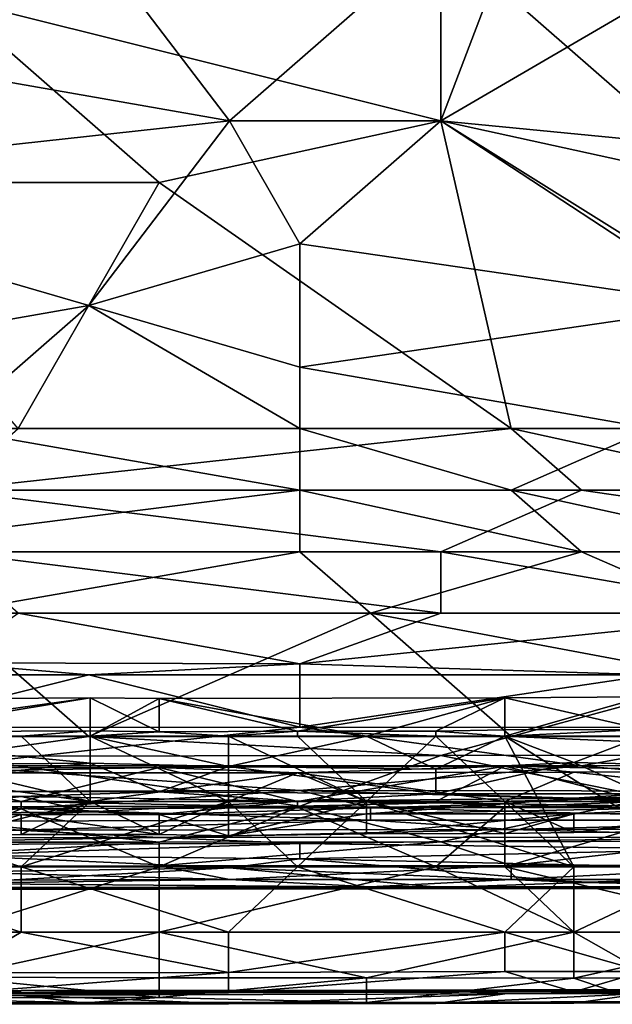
# Model space of a CAD drawing. Extents: x -161 to 11, y -10 to 160.
# Tile 63 of 256: x -0.4912 to -0.4535, y -0.3445 to -0.282. Entities that reach past the tile are written whole.
import ezdxf

# ---------------------------------------------------------------- set-up
doc = ezdxf.new("R2010")
doc.units = 0

msp = doc.modelspace()

# ---------------------------------------------------------------- linework, layer by layer
for points in [[(-0.477834, -0.288463, 0.384626), (-0.495719, -0.265026, 0.388436), (-0.50019, -0.284557, 0.385376)], [(-0.495719, -0.280651, 0.265581), (-0.455479, -0.265026, 0.265949), (-0.464421, -0.288463, 0.265439)], [(-0.464421, -0.276745, 0.386327), (-0.495719, -0.265026, 0.388436), (-0.477834, -0.288463, 0.384626)], [(-0.437595, -0.272838, 0.265893), (-0.464421, -0.288463, 0.265439), (-0.455479, -0.265026, 0.265949)], [(-0.437595, -0.272838, 0.265893), (-0.424182, -0.29237, 0.265368), (-0.464421, -0.288463, 0.265439)], [(-0.464421, -0.288463, 0.384508), (-0.464421, -0.276745, 0.386327), (-0.477834, -0.288463, 0.384626)], [(-0.464421, -0.276745, 0.386327), (-0.446537, -0.29237, 0.383712), (-0.446537, -0.280651, 0.385598)], [(-0.446537, -0.29237, 0.383712), (-0.464421, -0.276745, 0.386327), (-0.464421, -0.288463, 0.384508)], [(-0.482306, -0.29237, 0.265293), (-0.504661, -0.29237, 0.265281), (-0.495719, -0.280651, 0.265581)], [(-0.464421, -0.288463, 0.265439), (-0.482306, -0.29237, 0.265293), (-0.495719, -0.280651, 0.265581)], [(-0.513603, -0.29237, 0.384039), (-0.477834, -0.288463, 0.384626), (-0.50019, -0.284557, 0.385376)], [(-0.486777, -0.300182, 0.382421), (-0.477834, -0.288463, 0.384626), (-0.513603, -0.29237, 0.384039)], [(-0.477834, -0.288463, 0.384626), (-0.486777, -0.300182, 0.382421), (-0.473363, -0.296276, 0.38315)], [(-0.464421, -0.288463, 0.265439), (-0.45995, -0.307995, 0.264731), (-0.482306, -0.29237, 0.265293)], [(-0.477834, -0.288463, 0.384626), (-0.473363, -0.296276, 0.38315), (-0.464421, -0.288463, 0.384508)], [(-0.473363, -0.296276, 0.38315), (-0.446537, -0.300182, 0.382197), (-0.464421, -0.288463, 0.384508)], [(-0.464421, -0.288463, 0.384508), (-0.446537, -0.300182, 0.382197), (-0.446537, -0.29237, 0.383712)], [(-0.433124, -0.307995, 0.264756), (-0.45995, -0.307995, 0.264731), (-0.464421, -0.288463, 0.265439)], [(-0.424182, -0.29237, 0.265368), (-0.433124, -0.307995, 0.264756), (-0.464421, -0.288463, 0.265439)], [(-0.513603, -0.29237, 0.384039), (-0.509132, -0.304088, 0.381535), (-0.486777, -0.300182, 0.382421)], [(-0.482306, -0.29237, 0.265293), (-0.491248, -0.307995, 0.2647), (-0.504661, -0.29237, 0.265281)], [(-0.45995, -0.307995, 0.264731), (-0.491248, -0.307995, 0.2647), (-0.482306, -0.29237, 0.265293)], [(-0.473363, -0.304088, 0.381475), (-0.473363, -0.296276, 0.38315), (-0.486777, -0.300182, 0.382421)], [(-0.446537, -0.300182, 0.382197), (-0.473363, -0.296276, 0.38315), (-0.473363, -0.304088, 0.381475)], [(-0.495719, -0.307995, 0.380559), (-0.486777, -0.300182, 0.382421), (-0.509132, -0.304088, 0.381535)], [(-0.473363, -0.307995, 0.380491), (-0.486777, -0.300182, 0.382421), (-0.495719, -0.307995, 0.380559)], [(-0.486777, -0.300182, 0.382421), (-0.473363, -0.307995, 0.380491), (-0.473363, -0.304088, 0.381475)], [(-0.473363, -0.304088, 0.381475), (-0.451008, -0.307995, 0.380384), (-0.446537, -0.300182, 0.382197)], [(-0.451008, -0.307995, 0.380384), (-0.473363, -0.304088, 0.381475), (-0.473363, -0.307995, 0.380491)], [(-0.495719, -0.307995, 0.380559), (-0.504661, -0.311901, 0.379413), (-0.473363, -0.311901, 0.379332)], [(-0.45995, -0.307995, 0.264731), (-0.455479, -0.311901, 0.264738), (-0.495719, -0.311901, 0.264727)], [(-0.495719, -0.311901, 0.264727), (-0.491248, -0.307995, 0.2647), (-0.45995, -0.307995, 0.264731)], [(-0.495719, -0.307995, 0.380559), (-0.473363, -0.311901, 0.379332), (-0.473363, -0.307995, 0.380491)], [(-0.45995, -0.311901, 0.379226), (-0.451008, -0.307995, 0.380384), (-0.473363, -0.307995, 0.380491)], [(-0.45995, -0.311901, 0.379226), (-0.473363, -0.307995, 0.380491), (-0.473363, -0.311901, 0.379332)], [(-0.45995, -0.311901, 0.379226), (-0.437595, -0.311901, 0.379132), (-0.451008, -0.307995, 0.380384)], [(-0.442066, -0.311901, 0.264751), (-0.45995, -0.307995, 0.264731), (-0.433124, -0.307995, 0.264756)], [(-0.455479, -0.311901, 0.264738), (-0.45995, -0.307995, 0.264731), (-0.442066, -0.311901, 0.264751)], [(-0.504661, -0.315807, 0.378056), (-0.473363, -0.315807, 0.378), (-0.473363, -0.311901, 0.379332)], [(-0.504661, -0.311901, 0.379413), (-0.504661, -0.315807, 0.378056), (-0.473363, -0.311901, 0.379332)], [(-0.464421, -0.315807, 0.265189), (-0.495719, -0.311901, 0.264727), (-0.455479, -0.311901, 0.264738)], [(-0.464421, -0.315807, 0.265189), (-0.495719, -0.315807, 0.265209), (-0.495719, -0.311901, 0.264727)], [(-0.455479, -0.315807, 0.377876), (-0.473363, -0.311901, 0.379332), (-0.473363, -0.315807, 0.378)], [(-0.473363, -0.311901, 0.379332), (-0.455479, -0.315807, 0.377876), (-0.45995, -0.311901, 0.379226)], [(-0.455479, -0.311901, 0.264738), (-0.428653, -0.315807, 0.265246), (-0.464421, -0.315807, 0.265189)], [(-0.442066, -0.315807, 0.377853), (-0.437595, -0.311901, 0.379132), (-0.45995, -0.311901, 0.379226)], [(-0.455479, -0.315807, 0.377876), (-0.442066, -0.315807, 0.377853), (-0.45995, -0.311901, 0.379226)], [(-0.428653, -0.315807, 0.265246), (-0.455479, -0.311901, 0.264738), (-0.442066, -0.311901, 0.264751)], [(-0.495719, -0.319713, 0.376391), (-0.473363, -0.315807, 0.378), (-0.504661, -0.315807, 0.378056)], [(-0.468892, -0.319713, 0.37624), (-0.473363, -0.315807, 0.378), (-0.495719, -0.319713, 0.376391)], [(-0.495719, -0.315807, 0.265209), (-0.464421, -0.315807, 0.265189), (-0.464421, -0.319713, 0.266459)], [(-0.464421, -0.319713, 0.266459), (-0.491248, -0.319713, 0.26652), (-0.495719, -0.315807, 0.265209)], [(-0.468892, -0.319713, 0.37624), (-0.455479, -0.315807, 0.377876), (-0.473363, -0.315807, 0.378)], [(-0.446537, -0.319713, 0.37617), (-0.455479, -0.315807, 0.377876), (-0.468892, -0.319713, 0.37624)], [(-0.442066, -0.319713, 0.266492), (-0.464421, -0.315807, 0.265189), (-0.428653, -0.315807, 0.265246)], [(-0.442066, -0.319713, 0.266492), (-0.464421, -0.319713, 0.266459), (-0.464421, -0.315807, 0.265189)], [(-0.446537, -0.319713, 0.37617), (-0.442066, -0.315807, 0.377853), (-0.455479, -0.315807, 0.377876)], [(-0.491248, -0.319713, 0.26652), (-0.473363, -0.322914, 0.268362), (-0.495719, -0.322865, 0.268362)], [(-0.468892, -0.319713, 0.37624), (-0.495719, -0.319713, 0.376391), (-0.486777, -0.327526, 0.371147)], [(-0.495719, -0.319713, 0.376391), (-0.495719, -0.327526, 0.371143), (-0.486777, -0.327526, 0.371147)], [(-0.473363, -0.322914, 0.268362), (-0.491248, -0.319713, 0.26652), (-0.464421, -0.319713, 0.266459)], [(-0.45995, -0.327526, 0.37105), (-0.468892, -0.319713, 0.37624), (-0.486777, -0.327526, 0.371147)], [(-0.451008, -0.32362, 0.268852), (-0.473363, -0.322914, 0.268362), (-0.442066, -0.319713, 0.266492)], [(-0.464421, -0.319713, 0.266459), (-0.442066, -0.319713, 0.266492), (-0.473363, -0.322914, 0.268362)], [(-0.446537, -0.323896, 0.373831), (-0.446537, -0.319713, 0.37617), (-0.468892, -0.319713, 0.37624)], [(-0.446537, -0.323896, 0.373831), (-0.468892, -0.319713, 0.37624), (-0.45995, -0.327526, 0.37105)], [(-0.495719, -0.322865, 0.268362), (-0.486777, -0.32362, 0.268895), (-0.504661, -0.32362, 0.268882)], [(-0.486777, -0.32362, 0.268895), (-0.495719, -0.322865, 0.268362), (-0.473363, -0.322914, 0.268362)], [(-0.473363, -0.322914, 0.268362), (-0.473363, -0.32362, 0.268863), (-0.486777, -0.32362, 0.268895)], [(-0.473363, -0.32362, 0.268863), (-0.473363, -0.322914, 0.268362), (-0.451008, -0.32362, 0.268852)], [(-0.50019, -0.326964, 0.272269), (-0.504661, -0.32362, 0.268882), (-0.486777, -0.32362, 0.268895)], [(-0.473363, -0.32694, 0.272269), (-0.50019, -0.326964, 0.272269), (-0.486777, -0.32362, 0.268895)], [(-0.486777, -0.32362, 0.268895), (-0.473363, -0.32362, 0.268863), (-0.473363, -0.32694, 0.272269)], [(-0.473363, -0.32694, 0.272269), (-0.451008, -0.32362, 0.268852), (-0.442066, -0.32697, 0.272269)], [(-0.473363, -0.32694, 0.272269), (-0.473363, -0.32362, 0.268863), (-0.451008, -0.32362, 0.268852)], [(-0.433124, -0.327526, 0.371039), (-0.446537, -0.323896, 0.373831), (-0.45995, -0.327526, 0.37105)], [(-0.486686, -0.325075, 0.221806), (-0.499855, -0.325172, 0.221806), (-0.504245, -0.327502, 0.224936)], [(-0.504245, -0.327502, 0.224936), (-0.486686, -0.327502, 0.225129), (-0.486686, -0.325075, 0.221806)], [(-0.499855, -0.327242, 0.218049), (-0.499855, -0.325172, 0.221806), (-0.486686, -0.325075, 0.221806)], [(-0.499855, -0.327242, 0.218049), (-0.486686, -0.325075, 0.221806), (-0.486686, -0.32718, 0.218049)], [(-0.486686, -0.325075, 0.221806), (-0.486686, -0.327502, 0.225129), (-0.482296, -0.325113, 0.221806)], [(-0.482296, -0.325113, 0.221806), (-0.482296, -0.327242, 0.218049), (-0.486686, -0.325075, 0.221806)], [(-0.482296, -0.327242, 0.218049), (-0.486686, -0.32718, 0.218049), (-0.486686, -0.325075, 0.221806)], [(-0.469127, -0.327502, 0.225053), (-0.482296, -0.325113, 0.221806), (-0.486686, -0.327502, 0.225129)], [(-0.460348, -0.325083, 0.221806), (-0.482296, -0.325113, 0.221806), (-0.469127, -0.327502, 0.225053)], [(-0.473517, -0.327203, 0.218049), (-0.482296, -0.325113, 0.221806), (-0.460348, -0.325083, 0.221806)], [(-0.473517, -0.327203, 0.218049), (-0.482296, -0.327242, 0.218049), (-0.482296, -0.325113, 0.221806)], [(-0.464738, -0.327187, 0.218049), (-0.473517, -0.327203, 0.218049), (-0.460348, -0.325083, 0.221806)], [(-0.469127, -0.327502, 0.225053), (-0.460348, -0.327502, 0.225131), (-0.460348, -0.325083, 0.221806)], [(-0.460348, -0.325083, 0.221806), (-0.460348, -0.327108, 0.218049), (-0.464738, -0.327187, 0.218049)], [(-0.460348, -0.325083, 0.221806), (-0.460348, -0.327502, 0.225131), (-0.451569, -0.325011, 0.221806)], [(-0.451569, -0.327502, 0.22522), (-0.451569, -0.325011, 0.221806), (-0.460348, -0.327502, 0.225131)], [(-0.451569, -0.325011, 0.221806), (-0.451569, -0.32709, 0.218049), (-0.460348, -0.325083, 0.221806)], [(-0.460348, -0.327108, 0.218049), (-0.460348, -0.325083, 0.221806), (-0.451569, -0.32709, 0.218049)], [(-0.499855, -0.327242, 0.218049), (-0.491076, -0.327502, 0.217813), (-0.504245, -0.327502, 0.217843)], [(-0.473363, -0.32694, 0.272269), (-0.495719, -0.329384, 0.276175), (-0.50019, -0.326964, 0.272269)], [(-0.499855, -0.327242, 0.218049), (-0.486686, -0.32718, 0.218049), (-0.491076, -0.327502, 0.217813)], [(-0.455479, -0.329389, 0.276175), (-0.495719, -0.329384, 0.276175), (-0.473363, -0.32694, 0.272269)], [(-0.491076, -0.327502, 0.217813), (-0.486686, -0.32718, 0.218049), (-0.486686, -0.327502, 0.217761)], [(-0.482296, -0.327242, 0.218049), (-0.486686, -0.327502, 0.217761), (-0.486686, -0.32718, 0.218049)], [(-0.482296, -0.327242, 0.218049), (-0.477907, -0.327502, 0.217784), (-0.486686, -0.327502, 0.217761)], [(-0.482296, -0.327242, 0.218049), (-0.473517, -0.327203, 0.218049), (-0.477907, -0.327502, 0.217784)], [(-0.473517, -0.327203, 0.218049), (-0.473517, -0.327502, 0.217783), (-0.477907, -0.327502, 0.217784)], [(-0.473517, -0.327203, 0.218049), (-0.464738, -0.327187, 0.218049), (-0.464738, -0.327502, 0.217769)], [(-0.464738, -0.327502, 0.217769), (-0.473517, -0.327502, 0.217783), (-0.473517, -0.327203, 0.218049)], [(-0.473363, -0.32694, 0.272269), (-0.442066, -0.32697, 0.272269), (-0.455479, -0.329389, 0.276175)], [(-0.464738, -0.327187, 0.218049), (-0.460348, -0.327108, 0.218049), (-0.460348, -0.327502, 0.217708)], [(-0.464738, -0.327502, 0.217769), (-0.464738, -0.327187, 0.218049), (-0.460348, -0.327502, 0.217708)], [(-0.451569, -0.32709, 0.218049), (-0.451569, -0.327502, 0.217685), (-0.460348, -0.327502, 0.217708)], [(-0.460348, -0.327502, 0.217708), (-0.460348, -0.327108, 0.218049), (-0.451569, -0.32709, 0.218049)], [(-0.442066, -0.32697, 0.272269), (-0.437595, -0.329372, 0.276175), (-0.455479, -0.329389, 0.276175)], [(-0.504245, -0.327502, 0.217843), (-0.491076, -0.327502, 0.217813), (-0.486686, -0.331652, 0.216753)], [(-0.486686, -0.331652, 0.216753), (-0.504245, -0.331652, 0.216756), (-0.504245, -0.327502, 0.217843)], [(-0.486686, -0.329228, 0.225563), (-0.486686, -0.327502, 0.225129), (-0.504245, -0.327502, 0.224936)], [(-0.499855, -0.329336, 0.225563), (-0.486686, -0.329228, 0.225563), (-0.504245, -0.327502, 0.224936)], [(-0.486777, -0.327526, 0.371147), (-0.495719, -0.328791, 0.369925), (-0.464421, -0.328741, 0.369925)], [(-0.486777, -0.327526, 0.371147), (-0.495719, -0.327526, 0.371143), (-0.495719, -0.328791, 0.369925)], [(-0.486686, -0.327502, 0.217761), (-0.486686, -0.331652, 0.216753), (-0.491076, -0.327502, 0.217813)], [(-0.464421, -0.328741, 0.369925), (-0.45995, -0.327526, 0.37105), (-0.486777, -0.327526, 0.371147)], [(-0.469127, -0.327502, 0.225053), (-0.486686, -0.327502, 0.225129), (-0.477907, -0.329441, 0.225563)], [(-0.477907, -0.329441, 0.225563), (-0.486686, -0.327502, 0.225129), (-0.486686, -0.329228, 0.225563)], [(-0.486686, -0.327502, 0.217761), (-0.477907, -0.327502, 0.217784), (-0.477907, -0.331652, 0.216736)], [(-0.477907, -0.331652, 0.216736), (-0.486686, -0.331652, 0.216753), (-0.486686, -0.327502, 0.217761)], [(-0.464738, -0.329601, 0.225563), (-0.469127, -0.327502, 0.225053), (-0.477907, -0.329441, 0.225563)], [(-0.477907, -0.327502, 0.217784), (-0.473517, -0.327502, 0.217783), (-0.469127, -0.331652, 0.216866)], [(-0.469127, -0.331652, 0.216866), (-0.477907, -0.331652, 0.216736), (-0.477907, -0.327502, 0.217784)], [(-0.473517, -0.327502, 0.217783), (-0.464738, -0.327502, 0.217769), (-0.469127, -0.331652, 0.216866)], [(-0.464738, -0.329601, 0.225563), (-0.460348, -0.327502, 0.225131), (-0.469127, -0.327502, 0.225053)], [(-0.464738, -0.327502, 0.217769), (-0.455958, -0.335802, 0.216251), (-0.469127, -0.331652, 0.216866)], [(-0.455958, -0.329177, 0.225563), (-0.460348, -0.327502, 0.225131), (-0.464738, -0.329601, 0.225563)], [(-0.460348, -0.327502, 0.217708), (-0.455958, -0.335802, 0.216251), (-0.464738, -0.327502, 0.217769)], [(-0.464421, -0.328741, 0.369925), (-0.433124, -0.328699, 0.369925), (-0.45995, -0.327526, 0.37105)], [(-0.460348, -0.327502, 0.217708), (-0.451569, -0.327502, 0.217685), (-0.447179, -0.335802, 0.216329)], [(-0.447179, -0.335802, 0.216329), (-0.455958, -0.335802, 0.216251), (-0.460348, -0.327502, 0.217708)], [(-0.460348, -0.327502, 0.225131), (-0.455958, -0.329177, 0.225563), (-0.451569, -0.327502, 0.22522)], [(-0.433124, -0.328699, 0.369925), (-0.433124, -0.327526, 0.371039), (-0.45995, -0.327526, 0.37105)], [(-0.451569, -0.329288, 0.225563), (-0.451569, -0.327502, 0.22522), (-0.455958, -0.329177, 0.225563)], [(-0.473363, -0.331956, 0.366019), (-0.495719, -0.328791, 0.369925), (-0.504661, -0.331989, 0.366019)], [(-0.486686, -0.329228, 0.225563), (-0.504245, -0.331025, 0.22932), (-0.482296, -0.331053, 0.22932)], [(-0.499855, -0.329336, 0.225563), (-0.504245, -0.331025, 0.22932), (-0.486686, -0.329228, 0.225563)], [(-0.495719, -0.328791, 0.369925), (-0.473363, -0.331956, 0.366019), (-0.464421, -0.328741, 0.369925)], [(-0.477907, -0.329441, 0.225563), (-0.486686, -0.329228, 0.225563), (-0.482296, -0.331053, 0.22932)], [(-0.464421, -0.328741, 0.369925), (-0.473363, -0.331956, 0.366019), (-0.451008, -0.331432, 0.366721)], [(-0.451569, -0.33118, 0.22932), (-0.455958, -0.329177, 0.225563), (-0.464738, -0.331165, 0.22932)], [(-0.464738, -0.329601, 0.225563), (-0.464738, -0.331165, 0.22932), (-0.455958, -0.329177, 0.225563)], [(-0.433124, -0.328699, 0.369925), (-0.464421, -0.328741, 0.369925), (-0.451008, -0.331432, 0.366721)], [(-0.455958, -0.329177, 0.225563), (-0.451569, -0.33118, 0.22932), (-0.451569, -0.329288, 0.225563)], [(-0.495719, -0.329384, 0.276175), (-0.473363, -0.330959, 0.280081), (-0.504661, -0.331035, 0.280081)], [(-0.473517, -0.329846, 0.263134), (-0.499855, -0.329832, 0.263134), (-0.482296, -0.329509, 0.266891)], [(-0.499855, -0.329531, 0.266891), (-0.491076, -0.331652, 0.270113), (-0.482296, -0.329509, 0.266891)], [(-0.499855, -0.329832, 0.263134), (-0.499855, -0.329531, 0.266891), (-0.482296, -0.329509, 0.266891)], [(-0.491076, -0.331652, 0.270113), (-0.499855, -0.329531, 0.266891), (-0.499855, -0.331652, 0.270032)], [(-0.486686, -0.331652, 0.258929), (-0.499855, -0.329832, 0.263134), (-0.473517, -0.329846, 0.263134)], [(-0.495465, -0.333805, 0.25562), (-0.499855, -0.329832, 0.263134), (-0.486686, -0.331652, 0.258929)], [(-0.473363, -0.330959, 0.280081), (-0.495719, -0.329384, 0.276175), (-0.455479, -0.329389, 0.276175)], [(-0.473517, -0.331652, 0.27022), (-0.482296, -0.329509, 0.266891), (-0.491076, -0.331652, 0.270113)], [(-0.473517, -0.329846, 0.263134), (-0.477907, -0.331652, 0.259021), (-0.486686, -0.331652, 0.258929)], [(-0.482296, -0.329509, 0.266891), (-0.473517, -0.331652, 0.27022), (-0.460348, -0.329408, 0.266891)], [(-0.473517, -0.329846, 0.263134), (-0.482296, -0.329509, 0.266891), (-0.460348, -0.329408, 0.266891)], [(-0.477907, -0.329441, 0.225563), (-0.482296, -0.331053, 0.22932), (-0.464738, -0.331165, 0.22932)], [(-0.464738, -0.331165, 0.22932), (-0.464738, -0.329601, 0.225563), (-0.477907, -0.329441, 0.225563)], [(-0.477907, -0.331652, 0.259021), (-0.473517, -0.329846, 0.263134), (-0.469127, -0.331652, 0.259008)], [(-0.455958, -0.329794, 0.263134), (-0.473517, -0.329846, 0.263134), (-0.460348, -0.329408, 0.266891)], [(-0.460348, -0.329408, 0.266891), (-0.473517, -0.331652, 0.27022), (-0.464738, -0.331652, 0.270291)], [(-0.455958, -0.329794, 0.263134), (-0.460348, -0.331652, 0.259101), (-0.473517, -0.329846, 0.263134)], [(-0.469127, -0.331652, 0.259008), (-0.473517, -0.329846, 0.263134), (-0.460348, -0.331652, 0.259101)], [(-0.455479, -0.329389, 0.276175), (-0.437595, -0.331005, 0.280081), (-0.473363, -0.330959, 0.280081)], [(-0.451569, -0.331652, 0.270323), (-0.460348, -0.329408, 0.266891), (-0.464738, -0.331652, 0.270291)], [(-0.460348, -0.329408, 0.266891), (-0.451569, -0.331652, 0.270323), (-0.442789, -0.329362, 0.266891)], [(-0.442789, -0.329362, 0.266891), (-0.442789, -0.32977, 0.263134), (-0.460348, -0.329408, 0.266891)], [(-0.455958, -0.329794, 0.263134), (-0.460348, -0.329408, 0.266891), (-0.442789, -0.32977, 0.263134)], [(-0.460348, -0.331652, 0.259101), (-0.455958, -0.329794, 0.263134), (-0.4384, -0.331652, 0.258964)], [(-0.455958, -0.329794, 0.263134), (-0.442789, -0.32977, 0.263134), (-0.4384, -0.331652, 0.258964)], [(-0.437595, -0.329372, 0.276175), (-0.437595, -0.331005, 0.280081), (-0.455479, -0.329389, 0.276175)], [(-0.504245, -0.331025, 0.22932), (-0.513024, -0.331359, 0.233077), (-0.491076, -0.331347, 0.233077)], [(-0.504661, -0.331035, 0.280081), (-0.473363, -0.330959, 0.280081), (-0.491248, -0.332108, 0.283987)], [(-0.482296, -0.331053, 0.22932), (-0.504245, -0.331025, 0.22932), (-0.491076, -0.331347, 0.233077)], [(-0.468892, -0.33205, 0.283987), (-0.491248, -0.332108, 0.283987), (-0.473363, -0.330959, 0.280081)], [(-0.482296, -0.331053, 0.22932), (-0.491076, -0.331347, 0.233077), (-0.473517, -0.331631, 0.236834)], [(-0.464738, -0.331165, 0.22932), (-0.482296, -0.331053, 0.22932), (-0.473517, -0.331631, 0.236834)], [(-0.473363, -0.330959, 0.280081), (-0.437595, -0.331005, 0.280081), (-0.437595, -0.332037, 0.283987)], [(-0.468892, -0.33205, 0.283987), (-0.473363, -0.330959, 0.280081), (-0.437595, -0.332037, 0.283987)], [(-0.513024, -0.331359, 0.233077), (-0.508634, -0.332117, 0.244349), (-0.491076, -0.331347, 0.233077)], [(-0.508634, -0.332117, 0.244349), (-0.495465, -0.331859, 0.240592), (-0.491076, -0.331347, 0.233077)], [(-0.504245, -0.331652, 0.216756), (-0.486686, -0.331652, 0.216753), (-0.491076, -0.335802, 0.216135)], [(-0.491076, -0.335802, 0.216135), (-0.504245, -0.335802, 0.216149), (-0.504245, -0.331652, 0.216756)], [(-0.499855, -0.331652, 0.270032), (-0.491076, -0.332121, 0.270649), (-0.491076, -0.331652, 0.270113)], [(-0.499855, -0.331652, 0.270032), (-0.499855, -0.332201, 0.270649), (-0.491076, -0.332121, 0.270649)], [(-0.495465, -0.331859, 0.240592), (-0.486686, -0.332306, 0.248106), (-0.491076, -0.331347, 0.233077)], [(-0.491076, -0.333749, 0.25562), (-0.495465, -0.333805, 0.25562), (-0.486686, -0.331652, 0.258929)], [(-0.491076, -0.331347, 0.233077), (-0.486686, -0.332306, 0.248106), (-0.473517, -0.331631, 0.236834)], [(-0.477907, -0.331652, 0.216736), (-0.473517, -0.335802, 0.216163), (-0.491076, -0.335802, 0.216135)], [(-0.486686, -0.331652, 0.216753), (-0.477907, -0.331652, 0.216736), (-0.491076, -0.335802, 0.216135)], [(-0.491076, -0.331652, 0.270113), (-0.473517, -0.332026, 0.270649), (-0.473517, -0.331652, 0.27022)], [(-0.491076, -0.331652, 0.270113), (-0.491076, -0.332121, 0.270649), (-0.473517, -0.332026, 0.270649)], [(-0.491076, -0.333749, 0.25562), (-0.486686, -0.331652, 0.258929), (-0.482296, -0.333757, 0.25562)], [(-0.486686, -0.332306, 0.248106), (-0.482296, -0.332477, 0.251863), (-0.473517, -0.331631, 0.236834)], [(-0.477907, -0.331652, 0.259021), (-0.482296, -0.333757, 0.25562), (-0.486686, -0.331652, 0.258929)], [(-0.473517, -0.331631, 0.236834), (-0.482296, -0.332477, 0.251863), (-0.460348, -0.331813, 0.240592)], [(-0.482296, -0.333757, 0.25562), (-0.477907, -0.331652, 0.259021), (-0.477907, -0.333835, 0.25562)], [(-0.477907, -0.331652, 0.216736), (-0.469127, -0.331652, 0.216866), (-0.473517, -0.335802, 0.216163)], [(-0.469127, -0.331652, 0.259008), (-0.477907, -0.333835, 0.25562), (-0.477907, -0.331652, 0.259021)], [(-0.477907, -0.333835, 0.25562), (-0.469127, -0.331652, 0.259008), (-0.469127, -0.333704, 0.25562)], [(-0.464738, -0.331165, 0.22932), (-0.473517, -0.331631, 0.236834), (-0.455958, -0.331455, 0.233077)], [(-0.460348, -0.331813, 0.240592), (-0.455958, -0.331455, 0.233077), (-0.473517, -0.331631, 0.236834)], [(-0.464738, -0.331652, 0.270291), (-0.473517, -0.332026, 0.270649), (-0.460348, -0.331991, 0.270649)], [(-0.473517, -0.331652, 0.27022), (-0.473517, -0.332026, 0.270649), (-0.464738, -0.331652, 0.270291)], [(-0.469127, -0.331652, 0.216866), (-0.455958, -0.335802, 0.216251), (-0.473517, -0.335802, 0.216163)], [(-0.473363, -0.331956, 0.366019), (-0.464421, -0.334221, 0.362112), (-0.451008, -0.331432, 0.366721)], [(-0.460348, -0.331652, 0.259101), (-0.460348, -0.333689, 0.25562), (-0.469127, -0.331652, 0.259008)], [(-0.469127, -0.333704, 0.25562), (-0.469127, -0.331652, 0.259008), (-0.460348, -0.333689, 0.25562)], [(-0.464738, -0.331165, 0.22932), (-0.455958, -0.331455, 0.233077), (-0.451569, -0.33118, 0.22932)], [(-0.460348, -0.331991, 0.270649), (-0.451569, -0.331652, 0.270323), (-0.464738, -0.331652, 0.270291)], [(-0.446537, -0.334166, 0.362112), (-0.451008, -0.331432, 0.366721), (-0.464421, -0.334221, 0.362112)], [(-0.447179, -0.332012, 0.244349), (-0.455958, -0.331455, 0.233077), (-0.460348, -0.331813, 0.240592)], [(-0.451569, -0.331652, 0.270323), (-0.460348, -0.331991, 0.270649), (-0.447179, -0.331906, 0.270649)], [(-0.4384, -0.331652, 0.258964), (-0.455958, -0.333616, 0.25562), (-0.460348, -0.331652, 0.259101)], [(-0.460348, -0.333689, 0.25562), (-0.460348, -0.331652, 0.259101), (-0.455958, -0.333616, 0.25562)], [(-0.451569, -0.33118, 0.22932), (-0.455958, -0.331455, 0.233077), (-0.442789, -0.331198, 0.22932)], [(-0.4384, -0.331447, 0.233077), (-0.442789, -0.331198, 0.22932), (-0.455958, -0.331455, 0.233077)], [(-0.4384, -0.33181, 0.240592), (-0.4384, -0.331447, 0.233077), (-0.455958, -0.331455, 0.233077)], [(-0.455958, -0.331455, 0.233077), (-0.447179, -0.332012, 0.244349), (-0.4384, -0.33181, 0.240592)], [(-0.442789, -0.333523, 0.25562), (-0.455958, -0.333616, 0.25562), (-0.4384, -0.331652, 0.258964)], [(-0.482306, -0.334235, 0.362112), (-0.504661, -0.331989, 0.366019), (-0.509132, -0.334242, 0.362112)], [(-0.504661, -0.331989, 0.366019), (-0.482306, -0.334235, 0.362112), (-0.473363, -0.331956, 0.366019)], [(-0.495465, -0.331859, 0.240592), (-0.504245, -0.332482, 0.251863), (-0.486686, -0.332306, 0.248106)], [(-0.504245, -0.332482, 0.251863), (-0.491076, -0.332473, 0.251863), (-0.486686, -0.332306, 0.248106)], [(-0.499855, -0.335802, 0.273395), (-0.482296, -0.335802, 0.273459), (-0.491076, -0.332121, 0.270649)], [(-0.499855, -0.332201, 0.270649), (-0.499855, -0.335802, 0.273395), (-0.491076, -0.332121, 0.270649)], [(-0.495719, -0.332915, 0.287894), (-0.491248, -0.332108, 0.283987), (-0.468892, -0.332852, 0.287894)], [(-0.468892, -0.33205, 0.283987), (-0.468892, -0.332852, 0.287894), (-0.491248, -0.332108, 0.283987)], [(-0.482296, -0.335802, 0.273459), (-0.473517, -0.332026, 0.270649), (-0.491076, -0.332121, 0.270649)], [(-0.482296, -0.332477, 0.251863), (-0.486686, -0.332306, 0.248106), (-0.491076, -0.332473, 0.251863)], [(-0.473363, -0.331956, 0.366019), (-0.482306, -0.334235, 0.362112), (-0.464421, -0.334221, 0.362112)], [(-0.482296, -0.332477, 0.251863), (-0.469127, -0.332434, 0.251863), (-0.460348, -0.331813, 0.240592)], [(-0.464738, -0.335802, 0.273532), (-0.473517, -0.332026, 0.270649), (-0.482296, -0.335802, 0.273459)], [(-0.473517, -0.332026, 0.270649), (-0.464738, -0.335802, 0.273532), (-0.460348, -0.331991, 0.270649)], [(-0.447179, -0.332012, 0.244349), (-0.460348, -0.331813, 0.240592), (-0.469127, -0.332434, 0.251863)], [(-0.447179, -0.332012, 0.244349), (-0.469127, -0.332434, 0.251863), (-0.455958, -0.332447, 0.251863)], [(-0.468892, -0.33205, 0.283987), (-0.437595, -0.332037, 0.283987), (-0.437595, -0.332847, 0.287894)], [(-0.468892, -0.332852, 0.287894), (-0.468892, -0.33205, 0.283987), (-0.437595, -0.332847, 0.287894)], [(-0.460348, -0.335802, 0.273514), (-0.460348, -0.331991, 0.270649), (-0.464738, -0.335802, 0.273532)], [(-0.460348, -0.331991, 0.270649), (-0.460348, -0.335802, 0.273514), (-0.447179, -0.331906, 0.270649)], [(-0.447179, -0.335802, 0.273555), (-0.447179, -0.331906, 0.270649), (-0.460348, -0.335802, 0.273514)], [(-0.455958, -0.332447, 0.251863), (-0.447179, -0.332421, 0.251863), (-0.447179, -0.332012, 0.244349)], [(-0.504245, -0.332482, 0.251863), (-0.495465, -0.333805, 0.25562), (-0.491076, -0.332473, 0.251863)], [(-0.491248, -0.333475, 0.2918), (-0.495719, -0.332915, 0.287894), (-0.468892, -0.332852, 0.287894)], [(-0.491076, -0.333749, 0.25562), (-0.491076, -0.332473, 0.251863), (-0.495465, -0.333805, 0.25562)], [(-0.468892, -0.332852, 0.287894), (-0.45995, -0.333435, 0.2918), (-0.491248, -0.333475, 0.2918)], [(-0.482296, -0.333757, 0.25562), (-0.491076, -0.332473, 0.251863), (-0.491076, -0.333749, 0.25562)], [(-0.491076, -0.332473, 0.251863), (-0.482296, -0.333757, 0.25562), (-0.482296, -0.332477, 0.251863)], [(-0.482296, -0.332477, 0.251863), (-0.477907, -0.333835, 0.25562), (-0.469127, -0.332434, 0.251863)], [(-0.482296, -0.332477, 0.251863), (-0.482296, -0.333757, 0.25562), (-0.477907, -0.333835, 0.25562)], [(-0.477907, -0.333835, 0.25562), (-0.469127, -0.333704, 0.25562), (-0.469127, -0.332434, 0.251863)], [(-0.469127, -0.332434, 0.251863), (-0.469127, -0.333704, 0.25562), (-0.455958, -0.332447, 0.251863)], [(-0.469127, -0.333704, 0.25562), (-0.460348, -0.333689, 0.25562), (-0.455958, -0.332447, 0.251863)], [(-0.45995, -0.333435, 0.2918), (-0.468892, -0.332852, 0.287894), (-0.437595, -0.332847, 0.287894)], [(-0.460348, -0.333689, 0.25562), (-0.455958, -0.333616, 0.25562), (-0.455958, -0.332447, 0.251863)], [(-0.437595, -0.332847, 0.287894), (-0.428653, -0.333395, 0.2918), (-0.45995, -0.333435, 0.2918)], [(-0.442789, -0.333523, 0.25562), (-0.447179, -0.332421, 0.251863), (-0.455958, -0.333616, 0.25562)], [(-0.447179, -0.332421, 0.251863), (-0.455958, -0.332447, 0.251863), (-0.455958, -0.333616, 0.25562)], [(-0.491248, -0.333475, 0.2918), (-0.482306, -0.333938, 0.295706), (-0.522545, -0.33401, 0.295706)], [(-0.482306, -0.333938, 0.295706), (-0.491248, -0.333475, 0.2918), (-0.45995, -0.333435, 0.2918)], [(-0.442066, -0.333922, 0.295706), (-0.482306, -0.333938, 0.295706), (-0.45995, -0.333435, 0.2918)], [(-0.442066, -0.333922, 0.295706), (-0.45995, -0.333435, 0.2918), (-0.428653, -0.333395, 0.2918)], [(-0.509132, -0.3344, 0.299612), (-0.522545, -0.33401, 0.295706), (-0.482306, -0.333938, 0.295706)], [(-0.473363, -0.334332, 0.299612), (-0.509132, -0.3344, 0.299612), (-0.482306, -0.333938, 0.295706)], [(-0.482306, -0.334235, 0.362112), (-0.509132, -0.334242, 0.362112), (-0.509132, -0.335754, 0.358206)], [(-0.509132, -0.335754, 0.358206), (-0.482306, -0.335738, 0.358206), (-0.482306, -0.334235, 0.362112)], [(-0.482306, -0.333938, 0.295706), (-0.442066, -0.333922, 0.295706), (-0.473363, -0.334332, 0.299612)], [(-0.482306, -0.334235, 0.362112), (-0.482306, -0.335738, 0.358206), (-0.464421, -0.334221, 0.362112)], [(-0.464421, -0.334221, 0.362112), (-0.482306, -0.335738, 0.358206), (-0.45995, -0.335711, 0.358206)], [(-0.473363, -0.334332, 0.299612), (-0.442066, -0.333922, 0.295706), (-0.446537, -0.33469, 0.303519)], [(-0.464421, -0.334221, 0.362112), (-0.45995, -0.335711, 0.358206), (-0.446537, -0.334166, 0.362112)], [(-0.442066, -0.335702, 0.358206), (-0.446537, -0.334166, 0.362112), (-0.45995, -0.335711, 0.358206)], [(-0.495719, -0.335057, 0.307425), (-0.509132, -0.3344, 0.299612), (-0.473363, -0.334332, 0.299612)], [(-0.473363, -0.334332, 0.299612), (-0.473363, -0.335289, 0.311331), (-0.495719, -0.335057, 0.307425)], [(-0.446537, -0.33469, 0.303519), (-0.473363, -0.335289, 0.311331), (-0.473363, -0.334332, 0.299612)], [(-0.473363, -0.335289, 0.311331), (-0.446537, -0.33469, 0.303519), (-0.437595, -0.336085, 0.32305)], [(-0.513603, -0.336418, 0.326956), (-0.495719, -0.335057, 0.307425), (-0.477834, -0.335857, 0.319144)], [(-0.473363, -0.335289, 0.311331), (-0.477834, -0.335857, 0.319144), (-0.495719, -0.335057, 0.307425)], [(-0.477834, -0.335857, 0.319144), (-0.473363, -0.335289, 0.311331), (-0.455479, -0.336794, 0.334769)], [(-0.455479, -0.336794, 0.334769), (-0.473363, -0.335289, 0.311331), (-0.437595, -0.336085, 0.32305)], [(-0.509132, -0.335754, 0.358206), (-0.518074, -0.336687, 0.3543), (-0.477834, -0.336617, 0.3543)], [(-0.495719, -0.33686, 0.334769), (-0.513603, -0.336418, 0.326956), (-0.477834, -0.335857, 0.319144)], [(-0.504245, -0.335802, 0.216149), (-0.491076, -0.339952, 0.216232), (-0.513024, -0.339952, 0.216261)], [(-0.482306, -0.335738, 0.358206), (-0.509132, -0.335754, 0.358206), (-0.477834, -0.336617, 0.3543)], [(-0.491076, -0.335802, 0.216135), (-0.491076, -0.339952, 0.216232), (-0.504245, -0.335802, 0.216149)], [(-0.499855, -0.335802, 0.273395), (-0.495465, -0.339952, 0.272905), (-0.482296, -0.335802, 0.273459)], [(-0.495719, -0.33686, 0.334769), (-0.477834, -0.335857, 0.319144), (-0.464421, -0.337125, 0.342581)], [(-0.495465, -0.339952, 0.272905), (-0.482296, -0.339952, 0.272961), (-0.482296, -0.335802, 0.273459)], [(-0.473517, -0.335802, 0.216163), (-0.477907, -0.339952, 0.2162), (-0.491076, -0.335802, 0.216135)], [(-0.477907, -0.339952, 0.2162), (-0.491076, -0.339952, 0.216232), (-0.491076, -0.335802, 0.216135)], [(-0.482306, -0.335738, 0.358206), (-0.477834, -0.336617, 0.3543), (-0.45995, -0.335711, 0.358206)], [(-0.482296, -0.339952, 0.272961), (-0.455958, -0.339952, 0.273028), (-0.464738, -0.335802, 0.273532)], [(-0.482296, -0.335802, 0.273459), (-0.482296, -0.339952, 0.272961), (-0.464738, -0.335802, 0.273532)], [(-0.473517, -0.335802, 0.216163), (-0.460348, -0.339952, 0.216261), (-0.477907, -0.339952, 0.2162)], [(-0.477834, -0.336617, 0.3543), (-0.45995, -0.33661, 0.3543), (-0.45995, -0.335711, 0.358206)], [(-0.464421, -0.337125, 0.342581), (-0.477834, -0.335857, 0.319144), (-0.455479, -0.336794, 0.334769)], [(-0.473517, -0.335802, 0.216163), (-0.455958, -0.335802, 0.216251), (-0.460348, -0.339952, 0.216261)], [(-0.464738, -0.335802, 0.273532), (-0.455958, -0.339952, 0.273028), (-0.460348, -0.335802, 0.273514)], [(-0.455958, -0.339952, 0.216215), (-0.460348, -0.339952, 0.216261), (-0.455958, -0.335802, 0.216251)], [(-0.460348, -0.335802, 0.273514), (-0.442789, -0.339952, 0.273067), (-0.447179, -0.335802, 0.273555)], [(-0.455958, -0.339952, 0.273028), (-0.442789, -0.339952, 0.273067), (-0.460348, -0.335802, 0.273514)], [(-0.45995, -0.335711, 0.358206), (-0.45995, -0.33661, 0.3543), (-0.442066, -0.335702, 0.358206)], [(-0.442066, -0.335702, 0.358206), (-0.45995, -0.33661, 0.3543), (-0.41524, -0.336617, 0.3543)], [(-0.447179, -0.335802, 0.216329), (-0.442789, -0.339952, 0.216261), (-0.455958, -0.339952, 0.216215)], [(-0.455958, -0.335802, 0.216251), (-0.447179, -0.335802, 0.216329), (-0.455958, -0.339952, 0.216215)], [(-0.455479, -0.336794, 0.334769), (-0.437595, -0.336085, 0.32305), (-0.428653, -0.336781, 0.334769)], [(-0.477834, -0.336617, 0.3543), (-0.518074, -0.337158, 0.350394), (-0.468892, -0.337082, 0.350394)], [(-0.518074, -0.336687, 0.3543), (-0.518074, -0.337158, 0.350394), (-0.477834, -0.336617, 0.3543)], [(-0.45995, -0.33661, 0.3543), (-0.477834, -0.336617, 0.3543), (-0.468892, -0.337082, 0.350394)], [(-0.446537, -0.337059, 0.350394), (-0.45995, -0.33661, 0.3543), (-0.468892, -0.337082, 0.350394)], [(-0.446537, -0.337059, 0.350394), (-0.41524, -0.336617, 0.3543), (-0.45995, -0.33661, 0.3543)], [(-0.495719, -0.337252, 0.346487), (-0.468892, -0.337082, 0.350394), (-0.518074, -0.337158, 0.350394)], [(-0.495719, -0.337193, 0.342581), (-0.495719, -0.33686, 0.334769), (-0.464421, -0.337125, 0.342581)], [(-0.468892, -0.337202, 0.346487), (-0.468892, -0.337082, 0.350394), (-0.495719, -0.337252, 0.346487)], [(-0.468892, -0.337202, 0.346487), (-0.495719, -0.337252, 0.346487), (-0.464421, -0.337125, 0.342581)], [(-0.495719, -0.337252, 0.346487), (-0.495719, -0.337193, 0.342581), (-0.464421, -0.337125, 0.342581)], [(-0.468892, -0.337202, 0.346487), (-0.433124, -0.33718, 0.346487), (-0.446537, -0.337059, 0.350394)], [(-0.468892, -0.337082, 0.350394), (-0.468892, -0.337202, 0.346487), (-0.446537, -0.337059, 0.350394)], [(-0.468892, -0.337202, 0.346487), (-0.464421, -0.337125, 0.342581), (-0.437595, -0.337131, 0.342581)], [(-0.433124, -0.33718, 0.346487), (-0.468892, -0.337202, 0.346487), (-0.437595, -0.337131, 0.342581)], [(-0.437595, -0.337131, 0.342581), (-0.464421, -0.337125, 0.342581), (-0.455479, -0.336794, 0.334769)], [(-0.428653, -0.336781, 0.334769), (-0.437595, -0.337131, 0.342581), (-0.455479, -0.336794, 0.334769)], [(-0.491076, -0.339952, 0.216232), (-0.495465, -0.342523, 0.218049), (-0.513024, -0.339952, 0.216261)], [(-0.482296, -0.342839, 0.270649), (-0.482296, -0.339952, 0.272961), (-0.495465, -0.342812, 0.270649)], [(-0.495465, -0.342523, 0.218049), (-0.491076, -0.339952, 0.216232), (-0.477907, -0.342501, 0.218049)], [(-0.482296, -0.339952, 0.272961), (-0.495465, -0.339952, 0.272905), (-0.495465, -0.342812, 0.270649)], [(-0.477907, -0.339952, 0.2162), (-0.477907, -0.342501, 0.218049), (-0.491076, -0.339952, 0.216232)], [(-0.469127, -0.342838, 0.270649), (-0.482296, -0.339952, 0.272961), (-0.482296, -0.342839, 0.270649)], [(-0.469127, -0.342838, 0.270649), (-0.455958, -0.339952, 0.273028), (-0.482296, -0.339952, 0.272961)], [(-0.460348, -0.339952, 0.216261), (-0.477907, -0.342501, 0.218049), (-0.477907, -0.339952, 0.2162)], [(-0.477907, -0.342501, 0.218049), (-0.460348, -0.339952, 0.216261), (-0.460348, -0.342452, 0.218049)], [(-0.455958, -0.342863, 0.270649), (-0.455958, -0.339952, 0.273028), (-0.469127, -0.342838, 0.270649)], [(-0.455958, -0.339952, 0.216215), (-0.451569, -0.342443, 0.218049), (-0.460348, -0.339952, 0.216261)], [(-0.460348, -0.342452, 0.218049), (-0.460348, -0.339952, 0.216261), (-0.451569, -0.342443, 0.218049)], [(-0.442789, -0.339952, 0.216261), (-0.451569, -0.342443, 0.218049), (-0.455958, -0.339952, 0.216215)], [(-0.442789, -0.339952, 0.273067), (-0.455958, -0.339952, 0.273028), (-0.455958, -0.342863, 0.270649)], [(-0.447179, -0.342836, 0.270649), (-0.442789, -0.339952, 0.273067), (-0.455958, -0.342863, 0.270649)], [(-0.495465, -0.342812, 0.270649), (-0.504245, -0.344102, 0.267841), (-0.482296, -0.344102, 0.267825)], [(-0.495465, -0.343848, 0.221806), (-0.495465, -0.342523, 0.218049), (-0.477907, -0.342501, 0.218049)], [(-0.477907, -0.342501, 0.218049), (-0.477907, -0.343792, 0.221806), (-0.495465, -0.343848, 0.221806)], [(-0.495465, -0.342812, 0.270649), (-0.482296, -0.344102, 0.267825), (-0.482296, -0.342839, 0.270649)], [(-0.482296, -0.342839, 0.270649), (-0.482296, -0.344102, 0.267825), (-0.469127, -0.342838, 0.270649)], [(-0.482296, -0.344102, 0.267825), (-0.469127, -0.344406, 0.266891), (-0.469127, -0.342838, 0.270649)], [(-0.455958, -0.343741, 0.221806), (-0.477907, -0.343792, 0.221806), (-0.460348, -0.342452, 0.218049)], [(-0.477907, -0.343792, 0.221806), (-0.477907, -0.342501, 0.218049), (-0.460348, -0.342452, 0.218049)], [(-0.469127, -0.342838, 0.270649), (-0.469127, -0.344406, 0.266891), (-0.455958, -0.342863, 0.270649)], [(-0.451569, -0.344353, 0.266891), (-0.455958, -0.342863, 0.270649), (-0.469127, -0.344406, 0.266891)], [(-0.451569, -0.342443, 0.218049), (-0.455958, -0.343741, 0.221806), (-0.460348, -0.342452, 0.218049)], [(-0.455958, -0.343741, 0.221806), (-0.451569, -0.342443, 0.218049), (-0.43401, -0.343739, 0.221806)], [(-0.455958, -0.342863, 0.270649), (-0.451569, -0.344353, 0.266891), (-0.447179, -0.342836, 0.270649)], [(-0.477907, -0.343647, 0.22932), (-0.460348, -0.343607, 0.22932), (-0.464738, -0.343641, 0.236834)], [(-0.477907, -0.343647, 0.22932), (-0.460348, -0.343707, 0.225563), (-0.460348, -0.343607, 0.22932)], [(-0.447179, -0.343571, 0.236834), (-0.451569, -0.343836, 0.248106), (-0.464738, -0.343641, 0.236834)], [(-0.447179, -0.343571, 0.236834), (-0.464738, -0.343641, 0.236834), (-0.442789, -0.343578, 0.22932)], [(-0.442789, -0.343578, 0.22932), (-0.464738, -0.343641, 0.236834), (-0.460348, -0.343607, 0.22932)], [(-0.460348, -0.343607, 0.22932), (-0.447179, -0.343717, 0.225563), (-0.442789, -0.343578, 0.22932)], [(-0.460348, -0.343607, 0.22932), (-0.460348, -0.343707, 0.225563), (-0.447179, -0.343717, 0.225563)], [(-0.491076, -0.343951, 0.248106), (-0.508634, -0.344244, 0.25562), (-0.495465, -0.343846, 0.244349)], [(-0.508634, -0.344244, 0.25562), (-0.491076, -0.343951, 0.248106), (-0.486686, -0.344495, 0.263134)], [(-0.504245, -0.344102, 0.267841), (-0.508634, -0.344459, 0.266891), (-0.486686, -0.344415, 0.266891)], [(-0.486686, -0.344495, 0.263134), (-0.499855, -0.344526, 0.263134), (-0.508634, -0.344244, 0.25562)], [(-0.486686, -0.344415, 0.266891), (-0.482296, -0.344102, 0.267825), (-0.504245, -0.344102, 0.267841)], [(-0.482296, -0.343632, 0.233077), (-0.495465, -0.343846, 0.244349), (-0.499855, -0.343664, 0.233077)], [(-0.499855, -0.343664, 0.233077), (-0.486686, -0.343803, 0.225563), (-0.482296, -0.343632, 0.233077)], [(-0.499855, -0.343664, 0.233077), (-0.495465, -0.343848, 0.221806), (-0.486686, -0.343803, 0.225563)], [(-0.495465, -0.343846, 0.244349), (-0.482296, -0.343632, 0.233077), (-0.464738, -0.343641, 0.236834)], [(-0.491076, -0.343951, 0.248106), (-0.495465, -0.343846, 0.244349), (-0.464738, -0.343641, 0.236834)], [(-0.486686, -0.343803, 0.225563), (-0.495465, -0.343848, 0.221806), (-0.477907, -0.343792, 0.221806)], [(-0.464738, -0.343641, 0.236834), (-0.460348, -0.343866, 0.248106), (-0.491076, -0.343951, 0.248106)], [(-0.460348, -0.343866, 0.248106), (-0.477907, -0.344497, 0.263134), (-0.491076, -0.343951, 0.248106)], [(-0.486686, -0.344495, 0.263134), (-0.491076, -0.343951, 0.248106), (-0.477907, -0.344497, 0.263134)], [(-0.477907, -0.343647, 0.22932), (-0.482296, -0.343632, 0.233077), (-0.486686, -0.343803, 0.225563)], [(-0.477907, -0.343792, 0.221806), (-0.477907, -0.343647, 0.22932), (-0.486686, -0.343803, 0.225563)], [(-0.486686, -0.344415, 0.266891), (-0.469127, -0.344406, 0.266891), (-0.482296, -0.344102, 0.267825)], [(-0.464738, -0.343641, 0.236834), (-0.482296, -0.343632, 0.233077), (-0.477907, -0.343647, 0.22932)], [(-0.460348, -0.343707, 0.225563), (-0.477907, -0.343647, 0.22932), (-0.477907, -0.343792, 0.221806)], [(-0.460348, -0.343707, 0.225563), (-0.477907, -0.343792, 0.221806), (-0.455958, -0.343741, 0.221806)], [(-0.477907, -0.344497, 0.263134), (-0.460348, -0.343866, 0.248106), (-0.464738, -0.344483, 0.263134)], [(-0.460348, -0.343866, 0.248106), (-0.464738, -0.343641, 0.236834), (-0.451569, -0.343836, 0.248106)], [(-0.464738, -0.344483, 0.263134), (-0.451569, -0.343836, 0.248106), (-0.455958, -0.344449, 0.263134)], [(-0.451569, -0.343836, 0.248106), (-0.464738, -0.344483, 0.263134), (-0.460348, -0.343866, 0.248106)], [(-0.447179, -0.343717, 0.225563), (-0.460348, -0.343707, 0.225563), (-0.455958, -0.343741, 0.221806)], [(-0.43401, -0.343739, 0.221806), (-0.447179, -0.343717, 0.225563), (-0.455958, -0.343741, 0.221806)], [(-0.4384, -0.343835, 0.248106), (-0.442789, -0.344435, 0.263134), (-0.455958, -0.344449, 0.263134)], [(-0.455958, -0.344449, 0.263134), (-0.451569, -0.343836, 0.248106), (-0.4384, -0.343835, 0.248106)], [(-0.508634, -0.344459, 0.266891), (-0.486686, -0.344495, 0.263134), (-0.486686, -0.344415, 0.266891)], [(-0.499855, -0.344526, 0.263134), (-0.486686, -0.344495, 0.263134), (-0.508634, -0.344459, 0.266891)], [(-0.486686, -0.344415, 0.266891), (-0.477907, -0.344497, 0.263134), (-0.469127, -0.344406, 0.266891)], [(-0.486686, -0.344415, 0.266891), (-0.486686, -0.344495, 0.263134), (-0.477907, -0.344497, 0.263134)], [(-0.464738, -0.344483, 0.263134), (-0.469127, -0.344406, 0.266891), (-0.477907, -0.344497, 0.263134)], [(-0.469127, -0.344406, 0.266891), (-0.455958, -0.344449, 0.263134), (-0.451569, -0.344353, 0.266891)], [(-0.455958, -0.344449, 0.263134), (-0.469127, -0.344406, 0.266891), (-0.464738, -0.344483, 0.263134)], [(-0.442789, -0.344435, 0.263134), (-0.451569, -0.344353, 0.266891), (-0.455958, -0.344449, 0.263134)]]:
    msp.add_3dface(points)

doc.saveas('drawing.dxf')
